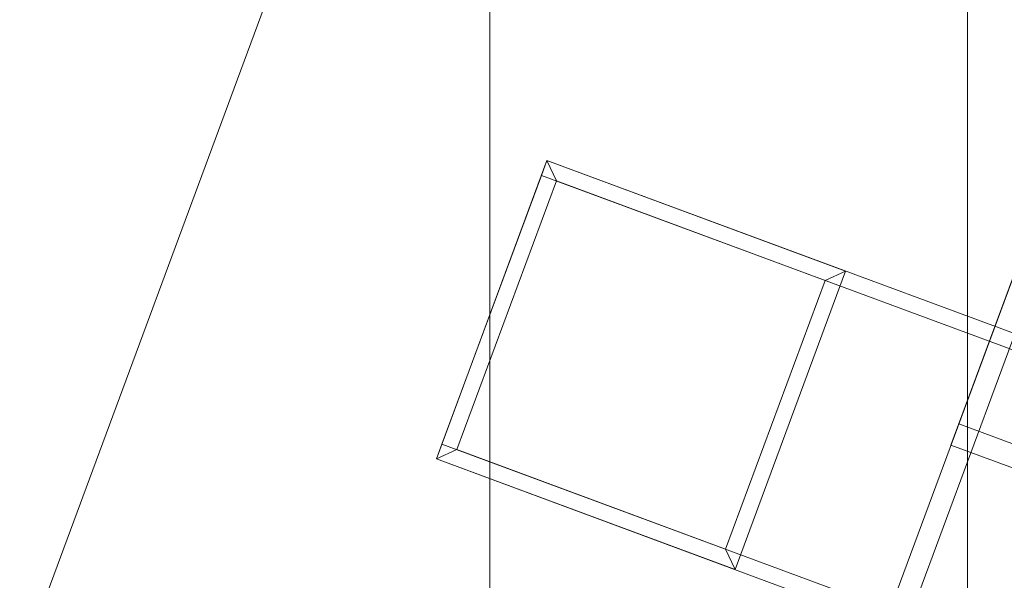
# Model space of a CAD drawing. Header units: millimetres. Extents: x -4395 to 65662, y -65530 to 6847.
# Tile 49 of 256: x 2661 to 2847, y -59111 to -59006. Entities that reach past the tile are written whole.
import ezdxf

# ---------------------------------------------------------------- set-up
doc = ezdxf.new("R2010")
doc.units = ezdxf.units.MM
for name, color, linetype, lineweight in [('R33_DET_superior_C05', 7, 'Continuous', 0), ('R33_DET_superior_C06', 7, 'Continuous', 0), ('R33_DET_superior_CHUTE_GRIZZLY_SEPARADOR', 7, 'Continuous', 0)]:
    doc.layers.add(name, color=color, linetype=linetype, lineweight=lineweight)

msp = doc.modelspace()

# ---------------------------------------------------------------- linework, layer by layer
at = {"layer": 'R33_DET_superior_C05'}
msp.add_line((2750, -59205), (2750, -58755), dxfattribs=at)
at = {"layer": 'R33_DET_superior_C06'}
for p, q in [((2377.931, -60324.947), (2925.838, -58845.598)), ((2926.194, -58844.636), (2378.287, -60323.985)), ((2925.66, -58846.08), (2572.802, -59798.794)), ((2576.553, -59800.183), (2929.411, -58847.469)), ((2919.063, -58863.889), (2566.206, -59816.603)), ((2565.85, -59817.566), (2918.707, -58864.852)), ((2922.458, -58866.241), (2569.601, -59818.955)), ((2662.833, -59123.827), (2725.349, -58955.032)), ((2871.646, -58991.915), (2461.699, -60098.772)), ((2871.646, -58991.915), (2576.962, -59787.563)), ((2443.479, -60159.483), (2875.041, -58994.267)), ((2875.397, -58993.304), (2443.836, -60158.52)), ((2461.343, -60099.735), (2871.29, -58992.878)), ((2580.713, -59788.952), (2875.397, -58993.304)), ((2565.85, -59817.566), (2860.534, -59021.918)), ((2864.285, -59023.308), (2569.601, -59818.955)), ((2760.775, -59032.136), (2739.937, -59088.401)), ((2760.775, -59032.136), (2759.733, -59034.949)), ((2760.775, -59032.136), (2762.547, -59035.991)), ((2817.04, -59052.974), (2760.775, -59032.136)), ((3323.425, -59240.524), (2760.775, -59032.136)), ((2740.978, -59085.587), (2759.733, -59034.949)), ((2759.733, -59034.949), (3322.383, -59243.337)), ((2762.547, -59035.991), (2743.792, -59086.629)), ((2813.185, -59054.746), (2762.547, -59035.991)), ((2852.051, -59044.823), (2838.363, -59081.78)), ((2836.878, -59085.791), (2850.565, -59048.834)), ((2796.201, -59109.239), (2817.04, -59052.974)), ((2813.185, -59054.746), (2817.04, -59052.974)), ((2794.43, -59105.384), (2813.185, -59054.746)), ((2836.878, -59085.791), (2838.363, -59081.78)), ((2838.363, -59081.78), (3232.218, -59227.652)), ((2740.978, -59085.587), (2739.937, -59088.401)), ((2743.792, -59086.629), (2739.937, -59088.401)), ((3303.628, -59293.976), (2740.978, -59085.587)), ((2743.792, -59086.629), (2794.43, -59105.384)), ((3230.732, -59231.663), (2836.878, -59085.791)), ((2739.937, -59088.401), (2796.201, -59109.239)), ((2739.937, -59088.401), (3302.586, -59296.789)), ((2794.43, -59105.384), (2796.201, -59109.239))]:
    msp.add_line(p, q, dxfattribs=at)
at = {"layer": 'R33_DET_superior_CHUTE_GRIZZLY_SEPARADOR'}
msp.add_line((2840, -59205), (2840, -58755), dxfattribs=at)

doc.saveas('drawing.dxf')
